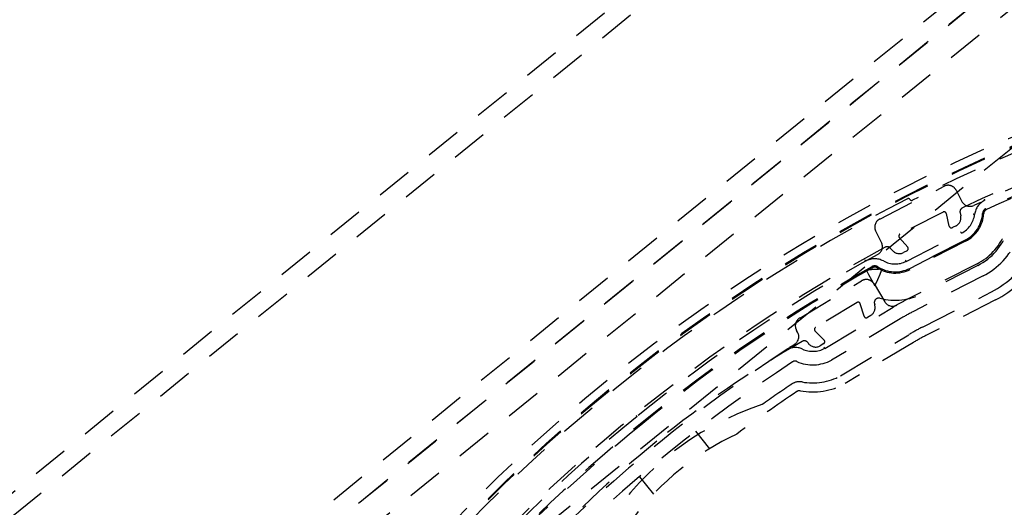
# Model space of a CAD drawing. Extents: x -7591 to -2491, y 6498 to 10061.
# Tile 61 of 125: x -3929 to -3820, y 8139 to 8193. Entities that reach past the tile are written whole.
import ezdxf

# ---------------------------------------------------------------- set-up
doc = ezdxf.new("R2010")
doc.units = 0
doc.header["$MEASUREMENT"] = 0
doc.linetypes.add('HIDDEN', pattern=[7, 4, -3])
doc.layers.get('0').update_dxf_attribs({"linetype": 'CONTINUOUS'})
doc.layers.add('LE_ALL', color=7, linetype='CONTINUOUS', lineweight=50)
doc.layers.add('LE_HIDDEN', color=7, linetype='CONTINUOUS')

msp = doc.modelspace()

# ---------------------------------------------------------------- linework, layer by layer
for radius, start, end in [(2040, 31.79835, 148.20165), (1950, 32.04534, 147.95466), (2025, 32.74999, 50.74999)]:
    msp.add_arc((-5184.29, 7028.43), radius, start, end)
at = {"layer": 'LE_ALL'}
msp.add_arc((-5184.29, 7028.43), 2000, 31.75, 90, dxfattribs=at)
at = {"layer": 'LE_HIDDEN', "color": 1, "linetype": 'HIDDEN'}
for p, q in [((-4108.96, 7963.55), (-3642.67, 8341.15)), ((-3798.84, 8246.85), (-4145.45, 7966.17)), ((-3795.96, 8246.61), (-4145.51, 7963.55)), ((-3763.01, 8243.69), (-4146.25, 7933.36)), ((-3765.87, 8243.96), (-4146.17, 7935.99)), ((-3826.64, 8171.97), (-3831.42, 8169.54)), ((-3825.96, 8170.42), (-3826.28, 8171.8)), ((-3824.76, 8171.88), (-3824.69, 8171.57)), ((-3830.73, 8166.52), (-3824.6, 8169.64)), ((-3825.21, 8170.46), (-3825.61, 8170.25)), ((-3831.49, 8169.15), (-3830.56, 8168.08)), ((-3830.33, 8165.75), (-3824.21, 8168.87)), ((-3832.24, 8167.73), (-3832.45, 8167.96)), ((-3830.63, 8167.69), (-3831.03, 8167.49)), ((-3822.88, 8166.26), (-3830.59, 8162.33)), ((-3822.79, 8166.08), (-3828.91, 8162.96)), ((-3828.93, 8159.25), (-3821.29, 8163.14)), ((-3836.17, 8161.96), (-3840.77, 8159.2)), ((-3835.39, 8160.46), (-3835.81, 8161.82)), ((-3834.23, 8161.81), (-3834.2, 8161.7)), ((-3820.84, 8162.25), (-3828.47, 8158.36)), ((-3834.64, 8160.55), (-3835.02, 8160.32)), ((-3840.82, 8158.81), (-3839.81, 8157.81)), ((-3839.86, 8157.42), (-3840.24, 8157.19)), ((-3838, 8153.86), (-3830.43, 8158.41)), ((-3829.91, 8157.56), (-3837.5, 8153)), ((-3839.74, 8156.9), (-3839.81, 8157.03)), ((-3860.53, 8149.36), (-3860.62, 8149.48)), ((-3854.05, 8147.72), (-3852.5, 8145.8)), ((-3860.27, 8142.69), (-3858.71, 8140.77))]:
    msp.add_line(p, q, dxfattribs=at)
for points in [[(-5182.29, 9290.46), (-5182.29, 9371.43, -0.254675), (-3214.82, 8297.61), (-3480.59, 8126.66, 0.078205), (-3900.25, 8596.86), (-3840.14, 8670.42, 0.172955), (-5182.29, 9150.43), (-5182.29, 9191.4), (-5164.29, 9191.4), (-5164.29, 9193.4), (-5184.29, 9193.43), (-5204.29, 9193.4), (-5204.29, 9191.4), (-5186.29, 9191.4), (-5186.29, 9150.43, 0.172955), (-6528.44, 8670.42)], [(-4931.44, 8886.3, -0.219407), (-3607.34, 8042.76), (-3565.29, 8069.8)], [(-3480.59, 8126.66, 0.078205), (-3900.25, 8596.86), (-3840.14, 8670.42)], [(-3824.76, 8171.88, -0.351559), (-3824.49, 8172.44, -0.053212), (-3788.05, 8185.27, -0.173187), (-3786.38, 8185.08)], [(-3823.24, 8172.7, -0.04931), (-3789.53, 8184.61, -0.175441), (-3787.16, 8184.35), (-3773.98, 8177.92, -0.094659), (-3766.69, 8168.93), (-3763.15, 8154.7, -0.175441), (-3763.39, 8152.33, -0.04931), (-3782.04, 8121.83)], [(-3833.47, 8168.62), (-3834.1, 8169.85, -0.414214), (-3833.66, 8171.2), (-3826.53, 8174.83, -0.414214), (-3825.19, 8174.39), (-3824.56, 8173.15)], [(-3750.96, 8173.92, -0.257807), (-3750.67, 8172.29), (-3750.97, 8171.41, -0.288476), (-3904.93, 8046.77), (-3905.8, 8046.67, -0.257723), (-3907.33, 8047.29), (-3922.2, 8065.65)], [(-3822.14, 8171.82, -0.265688), (-3824.15, 8168.75), (-3830.27, 8165.63, -0.265688), (-3833.94, 8165.81)], [(-3822.27, 8171.83, -0.265688), (-3824.21, 8168.87), (-3830.33, 8165.75, -0.265688), (-3833.87, 8165.92)], [(-3818.49, 8168.88, -0.174687), (-3822.2, 8164.92), (-3829.91, 8160.99)], [(-3884.56, 8125.76, -0.351559), (-3884.54, 8126.39, -0.091758), (-3833.06, 8168.08, -0.351559), (-3832.45, 8167.96)], [(-3883.6, 8127.02, -0.044276), (-3860.53, 8149.36, -0.044276), (-3833.88, 8167.29)], [(-3842.76, 8158.7), (-3842.86, 8158.87, -0.414214), (-3842.52, 8160.25), (-3835.67, 8164.37, -0.414214), (-3834.29, 8164.03), (-3833.11, 8162.05)], [(-3839.74, 8156.9), (-3832.16, 8161.46, -0.004642), (-3831.75, 8161.7)], [(-3831.39, 8160.17), (-3839, 8155.6, -0.231948), (-3842.83, 8155.44)], [(-3872.42, 8132.53, -0.398035), (-3872.44, 8133.22, -0.03976), (-3858.32, 8146.64, -0.03976), (-3842.26, 8157.66, -0.398035), (-3841.59, 8157.5)], [(-3871.97, 8133.95, -0.001753), (-3871.08, 8134.83, -0.002306), (-3871.07, 8134.84, -0.048825), (-3844.13, 8156.66, -0.002251), (-3844.12, 8156.67, -0.001754), (-3843.07, 8157.35)], [(-3867.07, 8132.27, -0.197252), (-3866.91, 8132.61, -0.011776), (-3860.92, 8138.16, -0.122361), (-3849.49, 8147.42, -0.011776), (-3842.82, 8152.13, -0.197251), (-3842.45, 8152.2)]]:
    msp.add_lwpolyline(points, format="xyb", dxfattribs=at)
for points in [[(-4045.58, 7890.06), (-3583.96, 8263.87), (-3643.11, 8336.93), (-4104.74, 7963.11)], [(-4043.81, 7906.94), (-3600.83, 8265.65), (-3644.89, 8320.05), (-4087.86, 7961.34), (-4043.81, 7906.94), (-4046.03, 7885.84)], [(-3822, 8173.28), (-3822, 8173.28), (-3822.01, 8173.29), (-3822.01, 8173.3), (-3822.02, 8173.32), (-3822.03, 8173.34), (-3822.04, 8173.36), (-3822.05, 8173.39), (-3822.06, 8173.41)], [(-3823.15, 8171.71), (-3823.15, 8171.71), (-3823.16, 8171.71), (-3823.18, 8171.71), (-3823.19, 8171.72), (-3823.22, 8171.72), (-3823.24, 8171.72), (-3823.27, 8171.73), (-3823.3, 8171.73)], [(-3822.34, 8171.29), (-3822.3, 8171.34), (-3822.18, 8171.5)], [(-3824.6, 8169.64), (-3824.6, 8169.65), (-3824.61, 8169.65), (-3824.61, 8169.67), (-3824.62, 8169.68), (-3824.63, 8169.7), (-3824.65, 8169.73), (-3824.66, 8169.75), (-3824.67, 8169.78)], [(-3835.2, 8166.55), (-3835.2, 8166.55), (-3835.2, 8166.56), (-3835.21, 8166.57), (-3835.22, 8166.59), (-3835.23, 8166.61), (-3835.24, 8166.63), (-3835.26, 8166.66), (-3835.27, 8166.68)], [(-3830.73, 8166.52), (-3830.73, 8166.52), (-3830.73, 8166.53), (-3830.74, 8166.54), (-3830.75, 8166.56), (-3830.76, 8166.58), (-3830.77, 8166.6), (-3830.78, 8166.63), (-3830.8, 8166.66)], [(-3835.18, 8165.57), (-3835.1, 8165.43), (-3834.89, 8165.06), (-3834.57, 8164.49), (-3834.19, 8163.83)], [(-3834.19, 8163.83), (-3833.88, 8164.53), (-3833.62, 8165.12), (-3833.45, 8165.52), (-3833.39, 8165.66)]]:
    msp.add_lwpolyline(points, dxfattribs=at)
for centre, radius, start, end in [((-5184.29, 7028.43), 1925, 32.75, 82.25), ((-5184.29, 7028.43), 1922.5, 32.80961, 82.19039), ((-5184.29, 7028.43), 1920.5, 32.80967, 82.19033), ((-5184.29, 7028.43), 1877, 32.75, 82.18895), ((-5184.29, 7028.43), 1923, 32.83939, 57.4851), ((-5184.29, 7028.43), 2025, 32.74999, 50.74999), ((-3746.18, 8008.15), 186.88, 96.8258, 161.1922), ((-3746.18, 8008.15), 185.95, 96.8258, 161.1922), ((-3746.18, 8008.15), 185.85, 96.8258, 161.1922), ((-3746.18, 8008.15), 185.2, 108.038, 116.925), ((-3746.18, 8008.16), 180.82, 103.8031, 114.7556), ((-3746.18, 8008.15), 180.7, 107.1371, 114.7556), ((-3746.18, 8008.15), 185.6, 117.0486, 140.9513), ((-3830.49, 8173.27), 0.2, 26.9868, 117.0486), ((-3830.13, 8173.46), 0.2, -153.0132, -63.075), ((-3823.67, 8173.61), 1, -153, -64.9046), ((-3821.17, 8171.46), 2, 114.6639, 172.8006), ((-3826.53, 8171.75), 0.25, 12.9637, 117), ((-3825.66, 8171.35), 1, -63, 12.9637), ((-3825.83, 8172.05), 2.7, -63, -7.1994), ((-3821.64, 8171.79), 0.63, 114.7727, 176.5162), ((-3821.64, 8171.79), 0.5, 114.7556, 176.5162), ((-3926.97, 8231.42), 185.85, -83.1922, -18.8259), ((-3926.97, 8231.42), 186.88, -83.1922, -18.8259), ((-3831.3, 8169.32), 0.25, 117, -138.9638), ((-3825.72, 8170.48), 0.25, -167.0363, -63), ((-3825.83, 8172.05), 6.5, -63, -23.3646), ((-3825.83, 8172.05), 6.7, -63, -19.1555), ((-3834.36, 8168.16), 1, -61.1407, 27), ((-3831.48, 8168.38), 1, -138.9638, -63), ((-3830.75, 8167.92), 0.25, -63, 41.0362), ((-3825.83, 8172.05), 10, -63, -27.6421), ((-3834.22, 8164.81), 2, 61.1995, 119.3361), ((-3831.95, 8168.93), 2.7, -118.8007, -63), ((-3825.83, 8172.05), 11, -63, -30.0003), ((-3746.18, 8008.15), 180.83, 119.2443, 138.7557), ((-3746.18, 8008.15), 180.7, 119.2443, 129), ((-3831.4, 8108.91), 56.78, 92.0038, 93.8097), ((-3834.21, 8165.39), 0.63, 57.4838, 119.254), ((-3834.21, 8165.39), 0.5, 57.4838, 119.2443), ((-3831.95, 8168.93), 6.7, -104.4826, -63), ((-3836.04, 8161.75), 0.25, 16.9637, 121), ((-3833.76, 8161.96), 0.5, 75.5174, -163.0365), ((-3832.25, 8162.56), 1, -149, -60.0639), ((-3818.87, 8139.34), 25.8, 117, 119.9361), ((-3835.16, 8161.41), 1, -59, 16.9635), ((-3818.87, 8139.34), 24.3, 117, 121), ((-3835.15, 8160.53), 0.25, -163.0363, -59), ((-3843.62, 8158.19), 1, -56.9983, 31), ((-3840.64, 8158.99), 0.25, 121, -134.9637), ((-3817.76, 8137.33), 24.6, 117, 121), ((-3840.75, 8158.04), 1, -146.9247, -59), ((-3839.99, 8157.63), 0.25, -59, 45.0363), ((-3817.76, 8137.33), 23.6, 117, 121), ((-3843.03, 8154.99), 2, 66.1909, 122.8934), ((-3841.07, 8159.43), 2.86, -113.8091, -62.1791), ((-3746.18, 8008.15), 176.4, 123.4095, 134.5905), ((-3843.03, 8154.99), 0.5, 66.1909, 123.4095), ((-3842.54, 8151.71), 1.5, 79.2369, 123.8706), ((-3841.07, 8159.43), 6.36, -100.7631, -61.131), ((-3746.18, 8008.15), 174.4, 123.8706, 125.1973), ((-3841.07, 8159.43), 7.36, -100.7631, -60.9809), ((-3836.58, 8119.79), 32.5, 108.1523, 149.8477), ((-3746.18, 8008.15), 180.7, 128.9999, 138.7556)]:
    msp.add_arc(centre, radius, start, end, dxfattribs=at)

doc.saveas('drawing.dxf')
